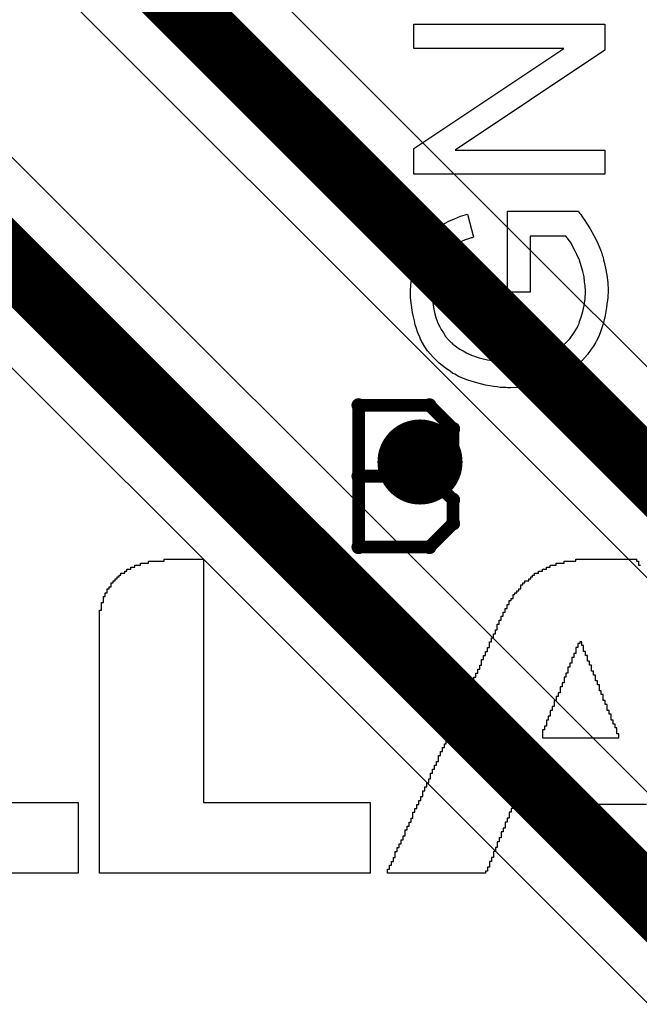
# Model space of a CAD drawing. Extents: x -1.3 to 9.2, y -4.6 to 3.5.
# Tile 58 of 215: x 0.61 to 0.756, y 1.968 to 2.199. Entities that reach past the tile are written whole.
import ezdxf

# ---------------------------------------------------------------- set-up
doc = ezdxf.new("R2010")
doc.units = 0
doc.layers.get('0').update_dxf_attribs({"linetype": 'CONTINUOUS'})
for name, color, linetype in [('acc-ni-360-23-a_copper_signal_bot', 5, 'CONTINUOUS'), ('acc-ni-360-23-a_copper_signal_top', 1, 'CONTINUOUS'), ('acc-ni-360-23-a_drawing_1', 1, 'CONTINUOUS'), ('acc-ni-360-23-a_drillmap_1', 1, 'CONTINUOUS'), ('acc-ni-360-23-a_legend_top', 2, 'CONTINUOUS'), ('acc-ni-360-23-a_pth_drill', 1, 'CONTINUOUS'), ('acc-ni-360-23-a_soldermask_top', 1, 'CONTINUOUS')]:
    doc.layers.add(name, color=color, linetype=linetype)

# ---------------------------------------------------------------- blocks, each defined once
blk = doc.blocks.new('D21')
at = {"const_width": 0.01}
blk.add_lwpolyline([(-0.005, 0, 1), (0.005, 0, 1)], format="xyb", close=True, dxfattribs=at)
blk = doc.blocks.new('D38')
at = {"const_width": 0.006}
blk.add_lwpolyline([(-0.003, 0, 1), (0.003, 0, 1)], format="xyb", close=True, dxfattribs=at)
blk = doc.blocks.new('D46')
at = {"const_width": 0.005}
blk.add_lwpolyline([(-0.0025, 0, 1), (0.0025, 0, 1)], format="xyb", close=True, dxfattribs=at)
blk = doc.blocks.new('D50')
at = {"const_width": 0.001667}
blk.add_lwpolyline([(-0.000833, 0, 1), (0.000833, 0, 1)], format="xyb", close=True, dxfattribs=at)
blk = doc.blocks.new('D25')
at = {"const_width": 0.0025}
blk.add_lwpolyline([(-0.00125, 0, 1), (0.00125, 0, 1)], format="xyb", close=True, dxfattribs=at)

msp = doc.modelspace()

# ---------------------------------------------------------------- linework, layer by layer
at = {"layer": 'acc-ni-360-23-a_copper_signal_top', "color": 1, "const_width": 0.015}
for points in [[(0.525, 2.225), (0.775, 1.975)], [(0.625, 2.225), (0.835, 2.015)]]:
    msp.add_lwpolyline(points, dxfattribs=at)
at = {"layer": 'acc-ni-360-23-a_copper_signal_top', "color": 1}
for points in [[(0.787375, 1.987375), (0.5425, 2.232249)], [(0.847375, 2.027375), (0.6425, 2.232249)], [(0.512625, 2.212626), (0.7575, 1.967751)], [(0.612625, 2.212626), (0.8175, 2.007751)]]:
    msp.add_lwpolyline(points, dxfattribs=at)
at = {"layer": 'acc-ni-360-23-a_drawing_1', "color": 1, "const_width": 0.003}
for points in [[(0.689559, 2.108328), (0.689559, 2.075006)], [(0.706221, 2.108328), (0.689559, 2.108328)], [(0.711774, 2.102774), (0.706221, 2.108328)], [(0.711774, 2.097221), (0.711774, 2.102774)], [(0.706221, 2.091667), (0.711774, 2.097221)], [(0.706221, 2.091667), (0.689559, 2.091667)], [(0.689559, 2.091667), (0.706221, 2.091667)], [(0.711774, 2.086113), (0.706221, 2.091667)], [(0.711774, 2.080559), (0.711774, 2.086113)], [(0.706221, 2.075006), (0.711774, 2.080559)], [(0.689559, 2.075006), (0.706221, 2.075006)]]:
    msp.add_lwpolyline(points, dxfattribs=at)
at = {"layer": 'acc-ni-360-23-a_drillmap_1', "color": 1, "const_width": 0.005}
for points in [[(0.704, 2.09), (0.704, 2.1)], [(0.699, 2.095), (0.709, 2.095)]]:
    msp.add_lwpolyline(points, dxfattribs=at)
at = {"layer": 'acc-ni-360-23-a_legend_top', "color": 2}
for points in [[(0.74742, 2.191799), (0.712234, 2.168342), (0.74742, 2.168342), (0.74742, 2.162639), (0.702579, 2.162639), (0.702579, 2.16873), (0.73783, 2.192253), (0.702579, 2.192253), (0.702579, 2.197955), (0.74742, 2.197955), (0.74742, 2.191799)], [(0.741264, 2.153891), (0.741329, 2.153762), (0.741524, 2.153502), (0.741783, 2.153178), (0.742042, 2.15279), (0.742366, 2.152336), (0.742755, 2.151753), (0.743144, 2.15117), (0.743986, 2.149809), (0.744893, 2.148254), (0.745736, 2.146634), (0.746448, 2.144884), (0.746448, 2.144819), (0.746513, 2.14469), (0.746578, 2.14443), (0.746708, 2.144106), (0.746837, 2.143653), (0.747032, 2.143134), (0.747161, 2.142551), (0.747291, 2.141968), (0.747615, 2.140542), (0.747939, 2.138922), (0.748133, 2.137173), (0.748198, 2.135358), (0.748198, 2.13471), (0.748133, 2.134257), (0.748133, 2.133674), (0.748068, 2.132961), (0.747939, 2.132183), (0.747874, 2.131341), (0.747485, 2.129462), (0.747032, 2.127453), (0.746319, 2.125379), (0.74593, 2.124342), (0.745412, 2.123306), (0.745347, 2.123241), (0.745282, 2.123046), (0.745088, 2.122787), (0.744893, 2.122398), (0.744569, 2.121945), (0.744245, 2.121491), (0.743338, 2.12026), (0.742172, 2.118964), (0.740746, 2.117603), (0.739126, 2.116307), (0.737247, 2.115141), (0.737182, 2.115141), (0.736988, 2.115011), (0.736728, 2.114882), (0.736275, 2.114687), (0.735821, 2.114493), (0.735173, 2.114298), (0.734525, 2.114039), (0.733748, 2.11378), (0.732905, 2.113521), (0.731933, 2.113262), (0.730961, 2.113067), (0.729924, 2.112873), (0.727656, 2.112549), (0.725259, 2.112419), (0.725194, 2.112419), (0.724935, 2.112419), (0.724611, 2.112419), (0.724157, 2.112484), (0.723574, 2.112484), (0.722861, 2.112549), (0.722148, 2.112678), (0.721306, 2.112743), (0.720399, 2.112938), (0.719427, 2.113067), (0.717353, 2.113586), (0.715215, 2.114234), (0.713076, 2.115141), (0.713012, 2.115206), (0.712817, 2.11527), (0.712558, 2.1154), (0.712169, 2.115659), (0.711651, 2.115918), (0.711132, 2.116242), (0.709901, 2.11715), (0.708476, 2.118251), (0.707115, 2.119612), (0.705754, 2.121167), (0.705171, 2.122074), (0.704588, 2.122982), (0.704523, 2.123046), (0.704458, 2.123241), (0.704328, 2.1235), (0.704134, 2.123889), (0.70394, 2.124407), (0.70368, 2.12499), (0.703421, 2.125638), (0.703162, 2.126416), (0.702903, 2.127258), (0.702708, 2.128166), (0.702449, 2.129138), (0.702255, 2.130174), (0.701931, 2.132442), (0.701801, 2.133609), (0.701801, 2.135682), (0.701866, 2.136071), (0.701866, 2.13659), (0.701996, 2.137821), (0.70219, 2.139182), (0.702514, 2.140607), (0.702903, 2.142162), (0.703421, 2.143653), (0.703421, 2.143718), (0.703486, 2.143847), (0.703551, 2.144042), (0.70368, 2.144301), (0.704069, 2.145014), (0.704523, 2.145921), (0.705171, 2.146893), (0.705948, 2.14793), (0.706791, 2.148902), (0.707828, 2.149809), (0.707957, 2.149938), (0.708346, 2.150198), (0.708929, 2.150586), (0.709772, 2.151105), (0.710808, 2.151623), (0.712104, 2.152206), (0.71353, 2.15279), (0.71515, 2.153243), (0.716576, 2.147865), (0.716511, 2.147865), (0.716446, 2.1478), (0.716252, 2.147735), (0.715992, 2.14767), (0.715409, 2.147476), (0.714632, 2.147217), (0.713724, 2.146828), (0.712882, 2.146374), (0.711975, 2.145921), (0.711197, 2.145338), (0.711132, 2.145273), (0.710873, 2.145078), (0.710549, 2.14469), (0.710096, 2.144236), (0.709577, 2.143653), (0.709059, 2.142875), (0.70854, 2.142033), (0.708087, 2.141061), (0.708022, 2.140931), (0.707892, 2.140607), (0.707698, 2.140024), (0.707439, 2.139246), (0.707244, 2.138339), (0.70705, 2.137302), (0.70692, 2.136136), (0.706856, 2.134905), (0.706856, 2.134192), (0.70692, 2.133868), (0.70692, 2.133479), (0.706985, 2.132507), (0.70718, 2.131406), (0.707374, 2.130174), (0.707698, 2.129008), (0.708152, 2.127842), (0.708216, 2.127712), (0.708346, 2.127323), (0.70867, 2.126805), (0.708994, 2.126157), (0.709512, 2.125379), (0.710031, 2.124537), (0.710679, 2.123759), (0.711392, 2.123046), (0.711456, 2.122982), (0.711716, 2.122722), (0.712169, 2.122398), (0.712688, 2.12201), (0.713336, 2.121556), (0.714113, 2.121102), (0.714956, 2.120649), (0.715863, 2.120195), (0.715928, 2.120195), (0.716057, 2.12013), (0.716252, 2.120066), (0.716576, 2.119936), (0.716964, 2.119806), (0.717418, 2.119677), (0.717936, 2.119482), (0.71852, 2.119353), (0.71988, 2.119029), (0.721436, 2.11877), (0.723056, 2.118575), (0.72487, 2.11851), (0.724935, 2.11851), (0.725129, 2.11851), (0.725453, 2.11851), (0.725842, 2.118575), (0.72636, 2.118575), (0.727008, 2.11864), (0.727656, 2.118705), (0.728369, 2.11877), (0.729989, 2.119029), (0.731674, 2.119353), (0.733359, 2.119871), (0.734979, 2.120519), (0.735044, 2.120519), (0.735173, 2.120649), (0.735368, 2.120714), (0.735627, 2.120908), (0.73634, 2.121362), (0.737247, 2.122074), (0.738219, 2.122917), (0.739191, 2.123954), (0.740098, 2.125185), (0.74094, 2.126546), (0.74094, 2.12661), (0.741005, 2.12674), (0.741135, 2.126934), (0.741264, 2.127258), (0.741394, 2.127582), (0.741524, 2.128036), (0.741912, 2.129073), (0.742236, 2.130369), (0.74256, 2.131794), (0.74282, 2.13335), (0.742884, 2.13497), (0.742884, 2.135618), (0.74282, 2.136006), (0.74282, 2.136395), (0.74269, 2.137367), (0.74256, 2.138534), (0.742301, 2.139765), (0.741912, 2.141126), (0.741459, 2.142486), (0.741459, 2.142551), (0.741394, 2.142681), (0.741329, 2.14281), (0.7412, 2.14307), (0.740876, 2.143782), (0.740487, 2.14456), (0.740033, 2.145467), (0.739515, 2.146439), (0.738932, 2.147346), (0.738284, 2.148124), (0.72986, 2.148124), (0.72986, 2.134905), (0.724546, 2.134905), (0.724546, 2.153956), (0.7412, 2.153956), (0.741264, 2.153891)], [(0.653085, 2.071657), (0.653085, 2.071196), (0.653085, 2.070735), (0.653085, 2.070274), (0.653085, 2.069813), (0.653085, 2.069352), (0.653085, 2.06889), (0.653085, 2.068429), (0.653085, 2.067968), (0.653085, 2.067507), (0.653085, 2.067046), (0.653085, 2.066585), (0.653085, 2.066124), (0.653085, 2.065663), (0.653085, 2.065202), (0.653085, 2.064741), (0.653085, 2.06428), (0.653085, 2.063818), (0.653085, 2.063357), (0.653085, 2.062896), (0.653085, 2.062435), (0.653085, 2.061974), (0.653085, 2.061513), (0.653085, 2.061052), (0.653085, 2.060591), (0.653085, 2.06013), (0.653085, 2.059669), (0.653085, 2.059207), (0.653085, 2.058746), (0.653085, 2.058285), (0.653085, 2.057824), (0.653085, 2.057363), (0.653085, 2.056902), (0.653085, 2.056441), (0.653085, 2.05598), (0.653085, 2.055519), (0.653085, 2.055058), (0.653085, 2.054597), (0.653085, 2.054135), (0.653085, 2.053674), (0.653085, 2.053213), (0.653085, 2.052752), (0.653085, 2.052291), (0.653085, 2.05183), (0.653085, 2.051369), (0.653085, 2.050908), (0.653085, 2.050447), (0.653085, 2.049986), (0.653085, 2.049524), (0.653085, 2.049063), (0.653085, 2.048602), (0.653085, 2.048141), (0.653085, 2.04768), (0.653085, 2.047219), (0.653085, 2.046758), (0.653085, 2.046297), (0.653085, 2.045836), (0.653085, 2.045375), (0.653085, 2.044914), (0.653085, 2.044452), (0.653085, 2.043991), (0.653085, 2.04353), (0.653085, 2.043069), (0.653085, 2.042608), (0.653085, 2.042147), (0.653085, 2.041686), (0.653085, 2.041225), (0.653085, 2.040764), (0.653085, 2.040303), (0.653085, 2.039841), (0.653085, 2.03938), (0.653085, 2.038919), (0.653085, 2.038458), (0.653085, 2.037997), (0.653085, 2.037536), (0.653085, 2.037075), (0.653085, 2.036614), (0.653085, 2.036153), (0.653085, 2.035692), (0.653085, 2.03523), (0.653085, 2.034769), (0.653085, 2.034308), (0.653085, 2.033847), (0.653085, 2.033386), (0.653085, 2.032925), (0.653085, 2.032464), (0.653085, 2.032003), (0.653085, 2.031542), (0.653085, 2.031081), (0.653085, 2.03062), (0.653085, 2.030159), (0.653085, 2.029697), (0.653085, 2.029236), (0.653085, 2.028775), (0.653085, 2.028314), (0.653085, 2.027853), (0.653085, 2.027392), (0.653085, 2.026931), (0.653085, 2.02647), (0.653085, 2.026009), (0.653085, 2.025547), (0.653085, 2.025086), (0.653085, 2.024625), (0.653085, 2.024164), (0.653085, 2.023703), (0.653085, 2.023242), (0.653085, 2.022781), (0.653085, 2.02232), (0.653085, 2.021859), (0.653085, 2.021398), (0.653085, 2.020937), (0.653085, 2.020476), (0.653085, 2.020014), (0.653085, 2.019553), (0.653085, 2.019092), (0.653085, 2.018631), (0.653085, 2.01817), (0.653085, 2.017709), (0.653085, 2.017248), (0.653085, 2.016787), (0.653085, 2.016326), (0.653085, 2.015864), (0.653085, 2.015403), (0.653085, 2.014942), (0.692279, 2.014942), (0.692279, 2.014481), (0.692279, 2.01402), (0.692279, 2.013559), (0.692279, 2.013098), (0.692279, 2.012637), (0.692279, 2.012176), (0.692279, 2.011715), (0.692279, 2.011254), (0.692279, 2.010793), (0.692279, 2.010331), (0.692279, 2.00987), (0.692279, 2.009409), (0.692279, 2.008948), (0.692279, 2.008487), (0.692279, 2.008026), (0.692279, 2.007565), (0.692279, 2.007104), (0.692279, 2.006643), (0.692279, 2.006181), (0.692279, 2.00572), (0.692279, 2.005259), (0.692279, 2.004798), (0.692279, 2.004337), (0.692279, 2.003876), (0.692279, 2.003415), (0.692279, 2.002954), (0.692279, 2.002493), (0.692279, 2.002032), (0.692279, 2.001571), (0.692279, 2.00111), (0.692279, 2.000648), (0.692279, 2.000187), (0.692279, 1.999726), (0.692279, 1.999265), (0.692279, 1.998804), (0.692279, 1.998343), (0.628647, 1.998343), (0.628647, 1.998804), (0.628647, 1.999265), (0.628647, 1.999726), (0.628647, 2.000187), (0.628647, 2.000648), (0.628647, 2.00111), (0.628647, 2.001571), (0.628647, 2.002032), (0.628647, 2.002493), (0.628647, 2.002954), (0.628647, 2.003415), (0.628647, 2.003876), (0.628647, 2.004337), (0.628647, 2.004798), (0.628647, 2.005259), (0.628647, 2.00572), (0.628647, 2.006181), (0.628647, 2.006643), (0.628647, 2.007104), (0.628647, 2.007565), (0.628647, 2.008026), (0.628647, 2.008487), (0.628647, 2.008948), (0.628647, 2.009409), (0.628647, 2.00987), (0.628647, 2.010331), (0.628647, 2.010793), (0.628647, 2.011254), (0.628647, 2.011715), (0.628647, 2.012176), (0.628647, 2.012637), (0.628647, 2.013098), (0.628647, 2.013559), (0.628647, 2.01402), (0.628647, 2.014481), (0.628647, 2.014942), (0.628647, 2.015403), (0.628647, 2.015864), (0.628647, 2.016326), (0.628647, 2.016787), (0.628647, 2.017248), (0.628647, 2.017709), (0.628647, 2.01817), (0.628647, 2.018631), (0.628647, 2.019092), (0.628647, 2.019553), (0.628647, 2.020014), (0.628647, 2.020476), (0.628647, 2.020937), (0.628647, 2.021398), (0.628647, 2.021859), (0.628647, 2.02232), (0.628647, 2.022781), (0.628647, 2.023242), (0.628647, 2.023703), (0.628647, 2.024164), (0.628647, 2.024625), (0.628647, 2.025086), (0.628647, 2.025547), (0.628647, 2.026009), (0.628647, 2.02647), (0.628647, 2.026931), (0.628647, 2.027392), (0.628647, 2.027853), (0.628647, 2.028314), (0.628647, 2.028775), (0.628647, 2.029236), (0.628647, 2.029697), (0.628647, 2.030159), (0.628647, 2.03062), (0.628647, 2.031081), (0.628647, 2.031542), (0.628647, 2.032003), (0.628647, 2.032464), (0.628647, 2.032925), (0.628647, 2.033386), (0.628647, 2.033847), (0.628647, 2.034308), (0.628647, 2.034769), (0.628647, 2.03523), (0.628647, 2.035692), (0.628647, 2.036153), (0.628647, 2.036614), (0.628647, 2.037075), (0.628647, 2.037536), (0.628647, 2.037997), (0.628647, 2.038458), (0.628647, 2.038919), (0.628647, 2.03938), (0.628647, 2.039841), (0.628647, 2.040303), (0.628647, 2.040764), (0.628647, 2.041225), (0.628647, 2.041686), (0.628647, 2.042147), (0.628647, 2.042608), (0.628647, 2.043069), (0.628647, 2.04353), (0.628647, 2.043991), (0.628647, 2.044452), (0.628647, 2.044914), (0.628647, 2.045375), (0.628647, 2.045836), (0.628647, 2.046297), (0.628647, 2.046758), (0.628647, 2.047219), (0.628647, 2.04768), (0.628647, 2.048141), (0.628647, 2.048602), (0.628647, 2.049063), (0.628647, 2.049524), (0.628647, 2.049986), (0.628647, 2.050447), (0.628647, 2.050908), (0.628647, 2.051369), (0.628647, 2.05183), (0.628647, 2.052291), (0.628647, 2.052752), (0.628647, 2.053213), (0.628647, 2.053674), (0.628647, 2.054135), (0.628647, 2.054597), (0.628647, 2.055058), (0.628647, 2.055519), (0.628647, 2.05598), (0.628647, 2.056441), (0.628647, 2.056902), (0.628647, 2.057363), (0.628647, 2.057824), (0.628647, 2.058285), (0.628647, 2.058746), (0.628647, 2.059207), (0.628647, 2.059669), (0.628647, 2.06013), (0.629108, 2.06013), (0.629108, 2.060591), (0.629108, 2.061052), (0.629108, 2.061513), (0.629108, 2.061974), (0.629569, 2.061974), (0.629569, 2.062435), (0.629569, 2.062896), (0.629569, 2.063357), (0.630031, 2.063357), (0.630031, 2.063818), (0.630031, 2.06428), (0.630492, 2.06428), (0.630492, 2.064741), (0.630492, 2.065202), (0.630953, 2.065202), (0.630953, 2.065663), (0.631414, 2.065663), (0.631414, 2.066124), (0.631414, 2.066585), (0.631875, 2.066585), (0.631875, 2.067046), (0.632336, 2.067046), (0.632336, 2.067507), (0.632797, 2.067507), (0.632797, 2.067968), (0.633258, 2.067968), (0.633258, 2.068429), (0.633719, 2.068429), (0.633719, 2.06889), (0.634642, 2.06889), (0.634642, 2.069352), (0.635103, 2.069352), (0.635103, 2.069813), (0.636025, 2.069813), (0.636025, 2.070274), (0.636947, 2.070274), (0.636947, 2.070735), (0.63833, 2.070735), (0.63833, 2.071196), (0.640175, 2.071196), (0.640175, 2.071657), (0.643864, 2.071657), (0.643864, 2.072118), (0.653085, 2.072118), (0.653085, 2.071657)], [(0.75722, 2.014481), (0.725866, 2.014481), (0.725866, 2.01402), (0.725866, 2.013559), (0.725405, 2.013559), (0.725405, 2.013098), (0.725405, 2.012637), (0.724943, 2.012637), (0.724944, 2.012176), (0.724943, 2.011715), (0.724944, 2.011254), (0.724482, 2.011254), (0.724482, 2.010793), (0.724482, 2.010331), (0.724021, 2.010331), (0.724021, 2.00987), (0.724021, 2.009409), (0.724021, 2.008948), (0.72356, 2.008948), (0.72356, 2.008487), (0.72356, 2.008026), (0.723099, 2.008026), (0.723099, 2.007565), (0.723099, 2.007104), (0.723099, 2.006643), (0.722638, 2.006643), (0.722638, 2.006181), (0.722638, 2.00572), (0.722177, 2.00572), (0.722177, 2.005259), (0.722177, 2.004798), (0.722177, 2.004337), (0.721716, 2.004337), (0.721716, 2.003876), (0.721716, 2.003415), (0.721255, 2.003415), (0.721255, 2.002954), (0.721255, 2.002493), (0.721255, 2.002032), (0.720794, 2.002032), (0.720794, 2.001571), (0.720794, 2.00111), (0.720333, 2.00111), (0.720333, 2.000648), (0.720333, 2.000187), (0.720333, 1.999726), (0.719872, 1.999726), (0.719872, 1.999265), (0.719872, 1.998804), (0.71941, 1.998804), (0.71941, 1.998343), (0.696356, 1.998343), (0.696356, 1.998804), (0.696356, 1.999265), (0.696817, 1.999265), (0.696817, 1.999726), (0.696817, 2.000187), (0.697278, 2.000187), (0.697278, 2.000648), (0.697278, 2.00111), (0.697739, 2.00111), (0.697739, 2.001571), (0.697739, 2.002032), (0.6982, 2.002032), (0.6982, 2.002493), (0.6982, 2.002954), (0.6982, 2.003415), (0.698661, 2.003415), (0.698661, 2.003876), (0.698661, 2.004337), (0.699122, 2.004337), (0.699122, 2.004798), (0.699122, 2.005259), (0.699583, 2.005259), (0.699583, 2.00572), (0.699583, 2.006181), (0.700044, 2.006181), (0.700044, 2.006643), (0.700044, 2.007104), (0.700506, 2.007104), (0.700506, 2.007565), (0.700506, 2.008026), (0.700506, 2.008487), (0.700967, 2.008487), (0.700967, 2.008948), (0.700967, 2.009409), (0.701428, 2.009409), (0.701428, 2.00987), (0.701428, 2.010331), (0.701889, 2.010331), (0.701889, 2.010793), (0.701889, 2.011254), (0.70235, 2.011254), (0.70235, 2.011715), (0.70235, 2.012176), (0.70235, 2.012637), (0.702811, 2.012637), (0.702811, 2.013098), (0.702811, 2.013559), (0.703272, 2.013559), (0.703272, 2.01402), (0.703272, 2.014481), (0.703733, 2.014481), (0.703733, 2.014942), (0.703733, 2.015403), (0.704194, 2.015403), (0.704194, 2.015864), (0.704194, 2.016326), (0.704655, 2.016326), (0.704655, 2.016787), (0.704655, 2.017248), (0.704655, 2.017709), (0.705117, 2.017709), (0.705116, 2.01817), (0.705117, 2.018631), (0.705578, 2.018631), (0.705578, 2.019092), (0.705578, 2.019553), (0.706039, 2.019553), (0.706039, 2.020014), (0.706039, 2.020476), (0.7065, 2.020476), (0.7065, 2.020937), (0.7065, 2.021398), (0.7065, 2.021859), (0.706961, 2.021859), (0.706961, 2.02232), (0.706961, 2.022781), (0.707422, 2.022781), (0.707422, 2.023242), (0.707422, 2.023703), (0.707883, 2.023703), (0.707883, 2.024164), (0.707883, 2.024625), (0.708344, 2.024625), (0.708344, 2.025086), (0.708344, 2.025547), (0.708344, 2.026009), (0.708805, 2.026009), (0.708805, 2.02647), (0.708805, 2.026931), (0.709266, 2.026931), (0.709266, 2.027392), (0.709266, 2.027853), (0.709727, 2.027853), (0.709727, 2.028314), (0.709727, 2.028775), (0.710189, 2.028775), (0.710189, 2.029236), (0.710189, 2.029697), (0.71065, 2.029697), (0.71065, 2.030159), (0.71065, 2.03062), (0.71065, 2.031081), (0.711111, 2.031081), (0.711111, 2.031542), (0.711111, 2.032003), (0.711572, 2.032003), (0.711572, 2.032464), (0.711572, 2.032925), (0.712033, 2.032925), (0.712033, 2.033386), (0.712033, 2.033847), (0.712494, 2.033847), (0.712494, 2.034308), (0.712494, 2.034769), (0.712494, 2.03523), (0.712955, 2.03523), (0.712955, 2.035692), (0.712955, 2.036153), (0.713416, 2.036153), (0.713416, 2.036614), (0.713416, 2.037075), (0.713877, 2.037075), (0.713877, 2.037536), (0.713877, 2.037997), (0.714338, 2.037997), (0.714338, 2.038458), (0.714338, 2.038919), (0.714338, 2.03938), (0.7148, 2.03938), (0.7148, 2.039841), (0.7148, 2.040303), (0.715261, 2.040303), (0.715261, 2.040764), (0.715261, 2.041225), (0.715722, 2.041225), (0.715722, 2.041686), (0.715722, 2.042147), (0.716183, 2.042147), (0.716183, 2.042608), (0.716183, 2.043069), (0.716644, 2.043069), (0.716644, 2.04353), (0.716644, 2.043991), (0.716644, 2.044452), (0.717105, 2.044452), (0.717105, 2.044914), (0.717105, 2.045375), (0.717566, 2.045375), (0.717566, 2.045836), (0.717566, 2.046297), (0.718027, 2.046297), (0.718027, 2.046758), (0.718027, 2.047219), (0.718488, 2.047219), (0.718488, 2.04768), (0.718488, 2.048141), (0.718488, 2.048602), (0.718949, 2.048602), (0.718949, 2.049063), (0.718949, 2.049524), (0.71941, 2.049524), (0.71941, 2.049986), (0.71941, 2.050447), (0.719872, 2.050447), (0.719872, 2.050908), (0.719872, 2.051369), (0.720333, 2.051369), (0.720333, 2.05183), (0.720333, 2.052291), (0.720333, 2.052752), (0.720794, 2.052752), (0.720794, 2.053213), (0.720794, 2.053674), (0.721255, 2.053674), (0.721255, 2.054135), (0.721255, 2.054597), (0.721716, 2.054597), (0.721716, 2.055058), (0.721716, 2.055519), (0.722177, 2.055519), (0.722177, 2.05598), (0.722177, 2.056441), (0.722177, 2.056902), (0.722638, 2.056902), (0.722638, 2.057363), (0.722638, 2.057824), (0.723099, 2.057824), (0.723099, 2.058285), (0.723099, 2.058746), (0.72356, 2.058746), (0.72356, 2.059207), (0.72356, 2.059669), (0.724021, 2.059669), (0.724021, 2.06013), (0.724021, 2.060591), (0.724482, 2.060591), (0.724482, 2.061052), (0.724482, 2.061513), (0.724944, 2.061513), (0.724944, 2.061974), (0.724944, 2.062435), (0.725405, 2.062435), (0.725405, 2.062896), (0.725866, 2.062896), (0.725866, 2.063357), (0.725866, 2.063818), (0.726327, 2.063818), (0.726327, 2.06428), (0.726788, 2.06428), (0.726788, 2.064741), (0.727249, 2.064741), (0.727249, 2.065202), (0.72771, 2.065202), (0.72771, 2.065663), (0.72771, 2.066124), (0.728171, 2.066124), (0.728171, 2.066585), (0.728632, 2.066585), (0.728632, 2.067046), (0.729555, 2.067046), (0.729555, 2.067507), (0.730016, 2.067507), (0.730016, 2.067968), (0.730477, 2.067968), (0.730477, 2.06843), (0.730938, 2.068429), (0.730938, 2.068891), (0.73186, 2.06889), (0.73186, 2.069352), (0.732782, 2.069352), (0.732782, 2.069813), (0.733705, 2.069813), (0.733705, 2.070274), (0.734627, 2.070274), (0.734627, 2.070735), (0.73601, 2.070735), (0.73601, 2.071196), (0.737854, 2.071196), (0.737854, 2.071657), (0.740621, 2.071657), (0.740621, 2.072118), (0.754915, 2.072118), (0.754915, 2.071657)], [(0.754915, 2.071657), (0.755376, 2.071657), (0.755376, 2.071196), (0.755376, 2.070735), (0.755837, 2.070735)], [(0.742004, 2.052752), (0.741543, 2.052752), (0.741543, 2.052291), (0.741082, 2.052291), (0.741082, 2.05183), (0.741082, 2.051369), (0.740621, 2.051369), (0.740621, 2.050908), (0.740621, 2.050447), (0.740621, 2.049986), (0.74016, 2.049986), (0.74016, 2.049524), (0.74016, 2.049063), (0.739699, 2.049063), (0.739699, 2.048602), (0.739699, 2.048141), (0.739699, 2.04768), (0.739238, 2.04768), (0.739238, 2.047219), (0.739238, 2.046758), (0.738777, 2.046758), (0.738777, 2.046297), (0.738777, 2.045836), (0.738777, 2.045375), (0.738315, 2.045375), (0.738315, 2.044914), (0.738315, 2.044452), (0.737854, 2.044452), (0.737854, 2.043991), (0.737854, 2.04353), (0.737854, 2.043069), (0.737393, 2.043069), (0.737393, 2.042608), (0.737393, 2.042147), (0.736932, 2.042147), (0.736932, 2.041686), (0.736932, 2.041225), (0.736932, 2.040764), (0.736471, 2.040764), (0.736471, 2.040303), (0.736471, 2.039841), (0.73601, 2.039841), (0.73601, 2.03938), (0.73601, 2.038919), (0.735549, 2.038919), (0.735549, 2.038458), (0.735549, 2.037997), (0.735549, 2.037536), (0.735088, 2.037536), (0.735088, 2.037075), (0.735088, 2.036614), (0.734627, 2.036614), (0.734627, 2.036153), (0.734627, 2.035692), (0.734627, 2.03523), (0.734165, 2.03523), (0.734165, 2.034769), (0.734165, 2.034308), (0.733705, 2.034308), (0.733705, 2.033847), (0.733705, 2.033386), (0.733705, 2.032925), (0.733243, 2.032925), (0.733243, 2.032464), (0.733243, 2.032003), (0.732782, 2.032003), (0.732782, 2.031542), (0.732782, 2.031081), (0.732782, 2.03062), (0.732782, 2.030159), (0.750765, 2.030159), (0.750765, 2.03062), (0.750765, 2.031081), (0.750304, 2.031081), (0.750304, 2.031542), (0.750304, 2.032003), (0.750304, 2.032464), (0.749843, 2.032464), (0.749843, 2.032925), (0.749843, 2.033386), (0.749382, 2.033386), (0.749382, 2.033847), (0.749382, 2.034308), (0.748921, 2.034308), (0.748921, 2.034769), (0.748921, 2.03523), (0.748921, 2.035692), (0.74846, 2.035692), (0.74846, 2.036153), (0.74846, 2.036614), (0.747998, 2.036614), (0.747998, 2.037075), (0.747998, 2.037536), (0.747998, 2.037997), (0.747537, 2.037997), (0.747537, 2.038458), (0.747537, 2.038919), (0.747076, 2.038919), (0.747076, 2.03938), (0.747076, 2.039841), (0.747076, 2.040303), (0.746615, 2.040303), (0.746615, 2.040764), (0.746615, 2.041225), (0.746154, 2.041225), (0.746154, 2.041686), (0.746154, 2.042147), (0.746154, 2.042608), (0.745693, 2.042608), (0.745693, 2.043069), (0.745693, 2.04353), (0.745232, 2.04353), (0.745232, 2.043991), (0.745232, 2.044452), (0.745232, 2.044914), (0.744771, 2.044914), (0.744771, 2.045375), (0.744771, 2.045836), (0.74431, 2.045836), (0.74431, 2.046297), (0.74431, 2.046758), (0.74431, 2.047219), (0.743848, 2.047219), (0.743848, 2.04768), (0.743848, 2.048141), (0.743387, 2.048141), (0.743387, 2.048602), (0.743387, 2.049063), (0.743387, 2.049524), (0.742926, 2.049524), (0.742926, 2.049986), (0.742926, 2.050447), (0.742465, 2.050447), (0.742465, 2.050908), (0.742465, 2.051369), (0.742465, 2.05183), (0.742004, 2.05183), (0.742004, 2.052291), (0.742004, 2.052752)], [(0.584455, 2.014942), (0.623648, 2.014942), (0.623648, 2.014481), (0.623648, 2.01402), (0.623648, 2.013559), (0.623648, 2.013098), (0.623648, 2.012637), (0.623648, 2.012176), (0.623648, 2.011715), (0.623648, 2.011254), (0.623648, 2.010793), (0.623648, 2.010331), (0.623648, 2.00987), (0.623648, 2.009409), (0.623648, 2.008948), (0.623648, 2.008487), (0.623648, 2.008026), (0.623648, 2.007565), (0.623648, 2.007104), (0.623648, 2.006643), (0.623648, 2.006181), (0.623648, 2.00572), (0.623648, 2.005259), (0.623648, 2.004798), (0.623648, 2.004337), (0.623648, 2.003876), (0.623648, 2.003415), (0.623648, 2.002954), (0.623648, 2.002493), (0.623648, 2.002032), (0.623648, 2.001571), (0.623648, 2.00111), (0.623648, 2.000648), (0.623648, 2.000187), (0.623648, 1.999726), (0.623648, 1.999265), (0.623648, 1.998804), (0.623648, 1.998343), (0.560017, 1.998343)]]:
    msp.add_lwpolyline(points, dxfattribs=at)

# ---------------------------------------------------------------- block references
at = {"layer": 'acc-ni-360-23-a_copper_signal_bot'}
msp.add_blockref('D21', (0.704, 2.095), dxfattribs=at)
at = {"layer": 'acc-ni-360-23-a_copper_signal_top'}
msp.add_blockref('D21', (0.704, 2.095), dxfattribs=at)
at = {"layer": 'acc-ni-360-23-a_drawing_1'}
for p in [(0.689559, 2.108328), (0.689559, 2.108328), (0.706221, 2.108328), (0.711774, 2.102774), (0.711774, 2.097221), (0.689559, 2.091667), (0.706221, 2.091667), (0.706221, 2.091667), (0.711774, 2.086113), (0.711774, 2.080559), (0.689559, 2.075006), (0.706221, 2.075006)]:
    msp.add_blockref('D50', p, dxfattribs=at)
at = {"layer": 'acc-ni-360-23-a_drillmap_1'}
for p in [(0.704, 2.1), (0.699, 2.095), (0.709, 2.095), (0.704, 2.09)]:
    msp.add_blockref('D25', p, dxfattribs=at)
at = {"layer": 'acc-ni-360-23-a_pth_drill'}
msp.add_blockref('D46', (0.704, 2.095), dxfattribs=at)
at = {"layer": 'acc-ni-360-23-a_soldermask_top'}
msp.add_blockref('D38', (0.704, 2.095), dxfattribs=at)

doc.saveas('drawing.dxf')
